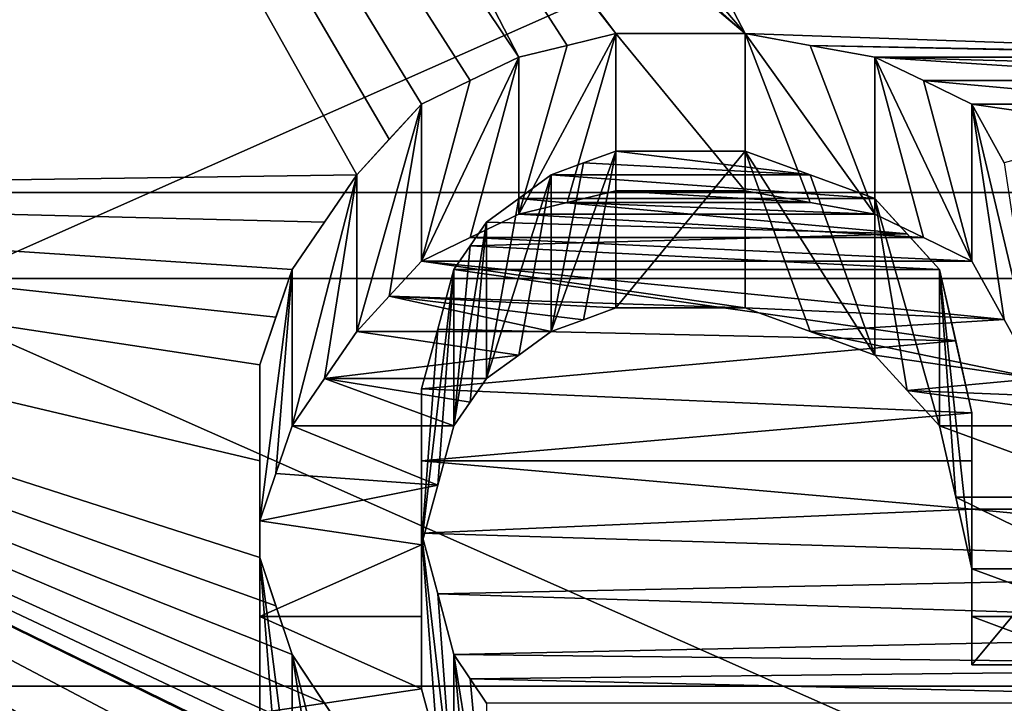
# Model space of a CAD drawing. Header units: millimetres. Extents: x -122 to 122, y -98 to 94.
# Tile 221 of 256: x -73.29 to -70.05, y 31.56 to 33.81. Entities that reach past the tile are written whole.
import ezdxf

# ---------------------------------------------------------------- set-up
doc = ezdxf.new("R2010")
doc.units = ezdxf.units.MM
doc.header["$LTSCALE"] = 26.699852
for name, color, linetype in [('1057', 7, 'CONTINUOUS'), ('1059', 7, 'CONTINUOUS'), ('2351', 7, 'CONTINUOUS'), ('2368', 7, 'CONTINUOUS'), ('2954', 7, 'CONTINUOUS'), ('2955', 7, 'CONTINUOUS'), ('3569', 7, 'CONTINUOUS'), ('3586', 7, 'CONTINUOUS'), ('3894', 7, 'CONTINUOUS'), ('3967', 7, 'CONTINUOUS'), ('3968', 7, 'CONTINUOUS'), ('3969', 7, 'CONTINUOUS'), ('3970', 7, 'CONTINUOUS'), ('3971', 7, 'CONTINUOUS'), ('3972', 7, 'CONTINUOUS'), ('3999', 7, 'CONTINUOUS'), ('4000', 7, 'CONTINUOUS'), ('4001', 7, 'CONTINUOUS'), ('4002', 7, 'CONTINUOUS'), ('4003', 7, 'CONTINUOUS'), ('4004', 7, 'CONTINUOUS'), ('4005', 7, 'CONTINUOUS'), ('4006', 7, 'CONTINUOUS'), ('4007', 7, 'CONTINUOUS'), ('4008', 7, 'CONTINUOUS'), ('4009', 7, 'CONTINUOUS'), ('4010', 7, 'CONTINUOUS'), ('4011', 7, 'CONTINUOUS'), ('4018', 7, 'CONTINUOUS'), ('4019', 7, 'CONTINUOUS'), ('4020', 7, 'CONTINUOUS'), ('4021', 7, 'CONTINUOUS'), ('4022', 7, 'CONTINUOUS'), ('4023', 7, 'CONTINUOUS'), ('4172', 7, 'CONTINUOUS'), ('4173', 7, 'CONTINUOUS'), ('4785', 7, 'CONTINUOUS'), ('4786', 7, 'CONTINUOUS'), ('4787', 7, 'CONTINUOUS'), ('4788', 7, 'CONTINUOUS')]:
    doc.layers.add(name, color=color, linetype=linetype)

msp = doc.modelspace()

# ---------------------------------------------------------------- linework, layer by layer
at = {"layer": '1057', "color": 250, "linetype": 'Continuous', "true_color": 0x323232}
for points in [[(-68.3207, 35.25), (-68.3207, 30.5274, -17.625), (-78.9793, 35.25), (-68.3207, 35.25)], [(-78.9793, 35.25), (-68.3207, 30.5274, -17.625), (-78.9793, 30.5274, -17.625), (-78.9793, 35.25)]]:
    msp.add_3dface(points, dxfattribs=at)
at = {"layer": '1059', "color": 250, "linetype": 'Continuous', "true_color": 0x323232}
for points in [[(-68.3207, 35.25), (-78.9793, 35.25), (-78.9793, 30.5274, 17.625), (-68.3207, 35.25)], [(-68.3207, 30.5274, 17.625), (-68.3207, 35.25), (-78.9793, 30.5274, 17.625), (-68.3207, 30.5274, 17.625)]]:
    msp.add_3dface(points, dxfattribs=at)
at = {"layer": '2351', "color": 250, "linetype": 'Continuous', "true_color": 0x323232}
for points in [[(-103.1595, 21.125, 36.5896), (-103.1595, 34.3891, 24.5448), (-36.8405, 21.125, 36.5896), (-103.1595, 21.125, 36.5896)], [(-36.8405, 21.125, 36.5896), (-103.1595, 34.3891, 24.5448), (-36.8405, 34.3891, 24.5448), (-36.8405, 21.125, 36.5896)]]:
    msp.add_3dface(points, dxfattribs=at)
at = {"layer": '2368', "color": 250, "linetype": 'Continuous', "true_color": 0x323232}
for points in [[(-76.2299, 40.5032, 26.2213), (-76.2299, 33.238, 34.9757), (-72.5, 40.422, 26.3463), (-76.2299, 40.5032, 26.2213)], [(-72.5, 40.422, 26.3463), (-76.2299, 33.238, 34.9757), (-72.5, 40.2943, 26.5412), (-72.5, 40.422, 26.3463)], [(-72.5, 40.2943, 26.5412), (-76.2299, 33.238, 34.9757), (-72.5, 40.1656, 26.7355), (-72.5, 40.2943, 26.5412)], [(-72.5, 40.1656, 26.7355), (-76.2299, 33.238, 34.9757), (-72.4469, 40.0043, 26.9762), (-72.5, 40.1656, 26.7355)], [(-72.4469, 40.0043, 26.9762), (-76.2299, 33.238, 34.9757), (-72.3936, 39.8416, 27.216), (-72.4469, 40.0043, 26.9762)], [(-72.3936, 39.8416, 27.216), (-76.2299, 33.238, 34.9757), (-72.2343, 39.6784, 27.4533), (-72.3936, 39.8416, 27.216)], [(-72.2343, 39.6784, 27.4533), (-76.2299, 33.238, 34.9757), (-72.0745, 39.5137, 27.6898), (-72.2343, 39.6784, 27.4533)], [(-72.0745, 39.5137, 27.6898), (-76.2299, 33.238, 34.9757), (-71.8619, 39.4148, 27.8305), (-72.0745, 39.5137, 27.6898)], [(-71.8619, 39.4148, 27.8305), (-76.2299, 33.238, 34.9757), (-71.6489, 39.3152, 27.971), (-71.8619, 39.4148, 27.8305)], [(-71.6489, 39.3152, 27.971), (-76.2299, 33.238, 34.9757), (-71.3832, 39.2488, 28.0641), (-71.6489, 39.3152, 27.971)], [(-71.3832, 39.2488, 28.0641), (-76.2299, 33.238, 34.9757), (-71.117, 39.1821, 28.1571), (-71.3832, 39.2488, 28.0641)], [(-71.117, 39.1821, 28.1571), (-76.2299, 33.238, 34.9757), (-72.0745, 38.0963, 29.6097), (-71.117, 39.1821, 28.1571)], [(-72.0745, 38.0963, 29.6097), (-76.2299, 33.238, 34.9757), (-72.2338, 37.9236, 29.8306), (-72.0745, 38.0963, 29.6097)], [(-72.2338, 37.9236, 29.8306), (-76.2299, 33.238, 34.9757), (-72.3936, 37.7495, 30.0506), (-72.2338, 37.9236, 29.8306)], [(-72.3936, 37.7495, 30.0506), (-76.2299, 33.238, 34.9757), (-72.4467, 37.54, 30.3119), (-72.3936, 37.7495, 30.0506)], [(-72.4467, 37.54, 30.3119), (-76.2299, 33.238, 34.9757), (-72.5, 37.3287, 30.5718), (-72.4467, 37.54, 30.3119)], [(-72.5, 37.3287, 30.5718), (-76.2299, 33.238, 34.9757), (-72.4469, 37.1167, 30.8288), (-72.5, 37.3287, 30.5718)], [(-72.4469, 37.1167, 30.8288), (-76.2299, 33.238, 34.9757), (-72.3936, 36.9029, 31.0844), (-72.4469, 37.1167, 30.8288)], [(-72.3936, 36.9029, 31.0844), (-76.2299, 33.238, 34.9757), (-72.2343, 36.7243, 31.2952), (-72.3936, 36.9029, 31.0844)], [(-72.2343, 36.7243, 31.2952), (-76.2299, 33.238, 34.9757), (-72.0745, 36.5444, 31.5051), (-72.2343, 36.7243, 31.2952)], [(-72.0745, 36.5444, 31.5051), (-76.2299, 33.238, 34.9757), (-71.915, 36.4363, 31.63), (-72.0745, 36.5444, 31.5051)], [(-71.915, 36.4363, 31.63), (-76.2299, 33.238, 34.9757), (-71.7553, 36.3277, 31.7547), (-71.915, 36.4363, 31.63)], [(-76.2299, 33.238, 34.9757), (-63.7701, 33.238, 34.9757), (-68.2447, 36.3277, 31.7547), (-76.2299, 33.238, 34.9757)], [(-71.7553, 36.3277, 31.7547), (-76.2299, 33.238, 34.9757), (-71.5427, 36.2552, 31.8374), (-71.7553, 36.3277, 31.7547)], [(-68.4573, 36.2552, 31.8374), (-76.2299, 33.238, 34.9757), (-68.2447, 36.3277, 31.7547), (-68.4573, 36.2552, 31.8374)], [(-71.5427, 36.2552, 31.8374), (-76.2299, 33.238, 34.9757), (-71.3298, 36.1825, 31.92), (-71.5427, 36.2552, 31.8374)], [(-68.6702, 36.1825, 31.92), (-76.2299, 33.238, 34.9757), (-68.4573, 36.2552, 31.8374), (-68.6702, 36.1825, 31.92)], [(-71.3298, 36.1825, 31.92), (-76.2299, 33.238, 34.9757), (-71.1703, 36.1462, 31.9612), (-71.3298, 36.1825, 31.92)], [(-68.6702, 36.1825, 31.92), (-68.8297, 36.1462, 31.9612), (-76.2299, 33.238, 34.9757), (-68.6702, 36.1825, 31.92)], [(-71.1703, 36.1462, 31.9612), (-76.2299, 33.238, 34.9757), (-71.0106, 36.1098, 32.0023), (-71.1703, 36.1462, 31.9612)], [(-68.9894, 36.1098, 32.0023), (-76.2299, 33.238, 34.9757), (-68.8297, 36.1462, 31.9612), (-68.9894, 36.1098, 32.0023)], [(-71.0106, 36.1098, 32.0023), (-76.2299, 33.238, 34.9757), (-70.7448, 36.0733, 32.0433), (-71.0106, 36.1098, 32.0023)], [(-68.9894, 36.1098, 32.0023), (-69.2552, 36.0733, 32.0433), (-76.2299, 33.238, 34.9757), (-68.9894, 36.1098, 32.0023)], [(-70.7448, 36.0733, 32.0433), (-76.2299, 33.238, 34.9757), (-70.4787, 36.0369, 32.0844), (-70.7448, 36.0733, 32.0433)], [(-69.5213, 36.0369, 32.0844), (-76.2299, 33.238, 34.9757), (-69.2552, 36.0733, 32.0433), (-69.5213, 36.0369, 32.0844)], [(-70.4787, 36.0369, 32.0844), (-76.2299, 33.238, 34.9757), (-69.5213, 36.0369, 32.0844), (-70.4787, 36.0369, 32.0844)], [(-76.2299, 24.125, 41.7857), (-63.7701, 33.238, 34.9757), (-76.2299, 33.238, 34.9757), (-76.2299, 24.125, 41.7857)], [(-63.7701, 33.238, 34.9757), (-76.2299, 24.125, 41.7857), (-72.5, 26.1526, 40.5476), (-63.7701, 33.238, 34.9757)], [(-69.0957, 26.6764, 40.2049), (-63.7701, 33.238, 34.9757), (-72.5, 26.1526, 40.5476), (-69.0957, 26.6764, 40.2049)]]:
    msp.add_3dface(points, dxfattribs=at)
at = {"layer": '2954', "color": 250, "linetype": 'Continuous', "true_color": 0x323232}
for points in [[(-31.5, 43.165, 19.2183), (-108.5, 31.6164, 35.1136), (-31.5, 31.6164, 35.1136), (-31.5, 43.165, 19.2183)], [(-108.5, 43.165, 19.2183), (-108.5, 31.6164, 35.1136), (-31.5, 43.165, 19.2183), (-108.5, 43.165, 19.2183)], [(-31.5, 31.6164, 35.1136), (-108.5, 14.6011, 44.9374), (-31.5, 14.6011, 44.9374), (-31.5, 31.6164, 35.1136)], [(-108.5, 31.6164, 35.1136), (-108.5, 14.6011, 44.9374), (-31.5, 31.6164, 35.1136), (-108.5, 31.6164, 35.1136)]]:
    msp.add_3dface(points, dxfattribs=at)
at = {"layer": '2955', "color": 250, "linetype": 'Continuous', "true_color": 0x323232}
for points in [[(-108.5, 44.9921, 20.0318), (-108.5, 32.9547, 36.5999), (-31.5, 44.9921, 20.0318), (-108.5, 44.9921, 20.0318)], [(-31.5, 44.9921, 20.0318), (-108.5, 32.9547, 36.5999), (-31.5, 32.9547, 36.5999), (-31.5, 44.9921, 20.0318)], [(-108.5, 32.9547, 36.5999), (-108.5, 15.2191, 46.8395), (-31.5, 32.9547, 36.5999), (-108.5, 32.9547, 36.5999)], [(-31.5, 32.9547, 36.5999), (-108.5, 15.2191, 46.8395), (-31.5, 15.2191, 46.8395), (-31.5, 32.9547, 36.5999)]]:
    msp.add_3dface(points, dxfattribs=at)
at = {"layer": '3569', "color": 250, "linetype": 'Continuous', "true_color": 0x323232}
for points in [[(-103.1595, 34.3891, -24.5448), (-103.1595, 21.125, -36.5896), (-36.8405, 34.3891, -24.5448), (-103.1595, 34.3891, -24.5448)], [(-36.8405, 34.3891, -24.5448), (-103.1595, 21.125, -36.5896), (-36.8405, 21.125, -36.5896), (-36.8405, 34.3891, -24.5448)]]:
    msp.add_3dface(points, dxfattribs=at)
at = {"layer": '3586', "color": 250, "linetype": 'Continuous', "true_color": 0x323232}
for points in [[(-76.2299, 33.238, -34.9757), (-76.2299, 40.5032, -26.2213), (-72.1809, 33.296, -34.9204), (-76.2299, 33.238, -34.9757)], [(-71.9681, 33.5282, -34.6976), (-76.2299, 40.5032, -26.2213), (-71.8085, 33.6054, -34.6228), (-71.9681, 33.5282, -34.6976)], [(-76.2299, 40.5032, -26.2213), (-71.9681, 33.5282, -34.6976), (-72.0744, 33.4123, -34.8092), (-76.2299, 40.5032, -26.2213)], [(-71.8085, 33.6054, -34.6228), (-76.2299, 40.5032, -26.2213), (-71.6489, 33.6824, -34.5479), (-71.8085, 33.6054, -34.6228)], [(-71.6489, 33.6824, -34.5479), (-76.2299, 40.5032, -26.2213), (-72.3936, 35.1221, -33.0832), (-71.6489, 33.6824, -34.5479)], [(-72.1809, 33.296, -34.9204), (-76.2299, 40.5032, -26.2213), (-72.0744, 33.4123, -34.8092), (-72.1809, 33.296, -34.9204)], [(-71.4893, 33.7209, -34.5104), (-71.6489, 33.6824, -34.5479), (-72.3936, 35.1221, -33.0832), (-71.4893, 33.7209, -34.5104)], [(-71.3298, 33.7593, -34.4728), (-71.4893, 33.7209, -34.5104), (-72.3936, 35.1221, -33.0832), (-71.3298, 33.7593, -34.4728)], [(-72.2342, 34.9355, -33.2803), (-71.3298, 33.7593, -34.4728), (-72.3936, 35.1221, -33.0832), (-72.2342, 34.9355, -33.2803)], [(-72.0745, 34.7476, -33.4763), (-71.3298, 33.7593, -34.4728), (-72.2342, 34.9355, -33.2803), (-72.0745, 34.7476, -33.4763)], [(-70.9043, 33.7593, -34.4728), (-71.3298, 33.7593, -34.4728), (-72.0745, 34.7476, -33.4763), (-70.9043, 33.7593, -34.4728)], [(-71.915, 34.6348, -33.5931), (-70.9043, 33.7593, -34.4728), (-72.0745, 34.7476, -33.4763), (-71.915, 34.6348, -33.5931)], [(-71.7553, 34.5214, -33.7095), (-70.9043, 33.7593, -34.4728), (-71.915, 34.6348, -33.5931), (-71.7553, 34.5214, -33.7095)], [(-71.4895, 34.4458, -33.7868), (-70.9043, 33.7593, -34.4728), (-71.7553, 34.5214, -33.7095), (-71.4895, 34.4458, -33.7868)], [(-71.2234, 34.37, -33.8639), (-70.9043, 33.7593, -34.4728), (-71.4895, 34.4458, -33.7868), (-71.2234, 34.37, -33.8639)], [(-70.6382, 34.4458, -33.7868), (-63.7701, 33.238, -34.9757), (-70.9043, 34.37, -33.8639), (-70.6382, 34.4458, -33.7868)], [(-63.7701, 33.238, -34.9757), (-70.6382, 34.4458, -33.7868), (-69.0957, 34.4458, -33.7868), (-63.7701, 33.238, -34.9757)], [(-63.7701, 33.238, -34.9757), (-68.6702, 33.6824, -34.5479), (-71.2234, 34.37, -33.8639), (-63.7701, 33.238, -34.9757)], [(-70.9043, 34.37, -33.8639), (-63.7701, 33.238, -34.9757), (-71.2234, 34.37, -33.8639), (-70.9043, 34.37, -33.8639)], [(-68.6702, 33.6824, -34.5479), (-70.9043, 33.7593, -34.4728), (-71.2234, 34.37, -33.8639), (-68.6702, 33.6824, -34.5479)], [(-70.6915, 33.7209, -34.5104), (-70.9043, 33.7593, -34.4728), (-68.6702, 33.6824, -34.5479), (-70.6915, 33.7209, -34.5104)], [(-70.4787, 33.6824, -34.5479), (-70.6915, 33.7209, -34.5104), (-68.883, 33.6824, -34.5479), (-70.4787, 33.6824, -34.5479)], [(-68.883, 33.6824, -34.5479), (-70.6915, 33.7209, -34.5104), (-68.6702, 33.6824, -34.5479), (-68.883, 33.6824, -34.5479)], [(-70.3192, 33.6054, -34.6228), (-70.4787, 33.6824, -34.5479), (-69.3085, 33.6054, -34.6229), (-70.3192, 33.6054, -34.6228)], [(-69.3085, 33.6054, -34.6229), (-70.4787, 33.6824, -34.5479), (-69.0957, 33.6439, -34.5854), (-69.3085, 33.6054, -34.6229)], [(-69.0957, 33.6439, -34.5854), (-70.4787, 33.6824, -34.5479), (-68.883, 33.6824, -34.5479), (-69.0957, 33.6439, -34.5854)], [(-70.1596, 33.5282, -34.6976), (-70.3192, 33.6054, -34.6228), (-69.468, 33.5282, -34.6975), (-70.1596, 33.5282, -34.6976)], [(-69.468, 33.5282, -34.6975), (-70.3192, 33.6054, -34.6228), (-69.3085, 33.6054, -34.6229), (-69.468, 33.5282, -34.6975)], [(-70.0533, 33.335, -34.8833), (-70.1596, 33.5282, -34.6976), (-69.6277, 33.4509, -34.7721), (-70.0533, 33.335, -34.8833)], [(-69.6277, 33.4509, -34.7721), (-70.1596, 33.5282, -34.6976), (-69.468, 33.5282, -34.6975), (-69.6277, 33.4509, -34.7721)], [(-71.3298, 33.3736, -34.8464), (-70.6916, 33.2961, -34.9204), (-71.4362, 33.3348, -34.8834), (-71.3298, 33.3736, -34.8464)], [(-70.9043, 33.3736, -34.8464), (-70.6916, 33.2961, -34.9204), (-71.3298, 33.3736, -34.8464), (-70.9043, 33.3736, -34.8464)], [(-71.4362, 33.3348, -34.8834), (-70.6916, 33.2961, -34.9204), (-71.5426, 33.296, -34.9204), (-71.4362, 33.3348, -34.8834)], [(-72.2872, 33.1407, -35.0678), (-76.2299, 33.238, -34.9757), (-72.1809, 33.296, -34.9204), (-72.2872, 33.1407, -35.0678)], [(-71.5426, 33.296, -34.9204), (-70.4787, 33.2184, -34.9943), (-71.6489, 33.2184, -34.9943), (-71.5426, 33.296, -34.9204)], [(-70.6916, 33.2961, -34.9204), (-70.4787, 33.2184, -34.9943), (-71.5426, 33.296, -34.9204), (-70.6916, 33.2961, -34.9204)], [(-76.2299, 24.125, -41.7857), (-76.2299, 33.238, -34.9757), (-72.3936, 24.2332, -41.7231), (-76.2299, 24.125, -41.7857)], [(-72.3936, 24.2332, -41.7231), (-76.2299, 33.238, -34.9757), (-72.4468, 24.4131, -41.6181), (-72.3936, 24.2332, -41.7231)], [(-72.4468, 24.4131, -41.6181), (-76.2299, 33.238, -34.9757), (-72.5, 24.5926, -41.5123), (-72.4468, 24.4131, -41.6181)], [(-72.5, 24.5926, -41.5123), (-76.2299, 33.238, -34.9757), (-72.5, 24.9502, -41.2983), (-72.5, 24.5926, -41.5123)], [(-72.5, 24.9502, -41.2983), (-76.2299, 33.238, -34.9757), (-72.5, 25.306, -41.0813), (-72.5, 24.9502, -41.2983)], [(-72.5, 25.306, -41.0813), (-76.2299, 33.238, -34.9757), (-72.4468, 25.4832, -40.9715), (-72.5, 25.306, -41.0813)], [(-72.4468, 25.4832, -40.9715), (-76.2299, 33.238, -34.9757), (-72.3936, 25.66, -40.8611), (-72.4468, 25.4832, -40.9715)], [(-72.3936, 25.66, -40.8611), (-76.2299, 33.238, -34.9757), (-72.2872, 25.8363, -40.7498), (-72.3936, 25.66, -40.8611)], [(-72.2872, 25.8363, -40.7498), (-76.2299, 33.238, -34.9757), (-72.1809, 26.0122, -40.6378), (-72.2872, 25.8363, -40.7498)], [(-72.1809, 26.0122, -40.6378), (-76.2299, 33.238, -34.9757), (-72.0745, 26.1438, -40.5532), (-72.1809, 26.0122, -40.6378)], [(-72.0745, 26.1438, -40.5532), (-76.2299, 33.238, -34.9757), (-71.9681, 26.2752, -40.4682), (-72.0745, 26.1438, -40.5532)], [(-71.9681, 26.2752, -40.4682), (-76.2299, 33.238, -34.9757), (-71.8085, 26.3626, -40.4113), (-71.9681, 26.2752, -40.4682)], [(-71.8085, 26.3626, -40.4113), (-76.2299, 33.238, -34.9757), (-71.6489, 26.4499, -40.3542), (-71.8085, 26.3626, -40.4113)], [(-71.6489, 26.4499, -40.3542), (-76.2299, 33.238, -34.9757), (-71.4894, 26.4935, -40.3256), (-71.6489, 26.4499, -40.3542)], [(-71.4894, 26.4935, -40.3256), (-76.2299, 33.238, -34.9757), (-71.3298, 26.5371, -40.297), (-71.4894, 26.4935, -40.3256)], [(-71.3298, 26.5371, -40.297), (-76.2299, 33.238, -34.9757), (-72.3936, 28.1724, -39.1711), (-71.3298, 26.5371, -40.297)], [(-72.3936, 28.1724, -39.1711), (-76.2299, 33.238, -34.9757), (-72.4468, 28.3846, -39.0176), (-72.3936, 28.1724, -39.1711)], [(-72.4468, 28.3846, -39.0176), (-76.2299, 33.238, -34.9757), (-72.5, 28.596, -38.863), (-72.4468, 28.3846, -39.0176)], [(-72.5, 28.596, -38.863), (-76.2299, 33.238, -34.9757), (-72.5, 28.8067, -38.707), (-72.5, 28.596, -38.863)], [(-72.5, 28.8067, -38.707), (-76.2299, 33.238, -34.9757), (-72.5, 29.0166, -38.5499), (-72.5, 28.8067, -38.707)], [(-72.5, 29.0166, -38.5499), (-76.2299, 33.238, -34.9757), (-72.4468, 29.226, -38.3915), (-72.5, 29.0166, -38.5499)], [(-72.4468, 29.226, -38.3915), (-76.2299, 33.238, -34.9757), (-72.3936, 29.4344, -38.2319), (-72.4468, 29.226, -38.3915)], [(-72.3936, 29.4344, -38.2319), (-76.2299, 33.238, -34.9757), (-72.234, 29.6423, -38.0709), (-72.3936, 29.4344, -38.2319)], [(-72.234, 29.6423, -38.0709), (-76.2299, 33.238, -34.9757), (-72.0745, 29.8493, -37.9089), (-72.234, 29.6423, -38.0709)], [(-72.0745, 29.8493, -37.9089), (-76.2299, 33.238, -34.9757), (-71.8616, 29.9733, -37.8109), (-72.0745, 29.8493, -37.9089)], [(-71.8616, 29.9733, -37.8109), (-76.2299, 33.238, -34.9757), (-71.6489, 30.0969, -37.7126), (-71.8616, 29.9733, -37.8109)], [(-71.6489, 30.0969, -37.7126), (-76.2299, 33.238, -34.9757), (-71.3829, 30.1792, -37.6468), (-71.6489, 30.0969, -37.7126)], [(-71.3829, 30.1792, -37.6468), (-76.2299, 33.238, -34.9757), (-71.117, 30.2613, -37.5808), (-71.3829, 30.1792, -37.6468)], [(-71.117, 30.2613, -37.5808), (-76.2299, 33.238, -34.9757), (-70.5851, 30.2613, -37.5808), (-71.117, 30.2613, -37.5808)], [(-70.5851, 30.2613, -37.5808), (-76.2299, 33.238, -34.9757), (-71.6489, 30.9956, -36.9775), (-70.5851, 30.2613, -37.5808)], [(-71.6489, 30.9956, -36.9775), (-76.2299, 33.238, -34.9757), (-71.8086, 31.0766, -36.9095), (-71.6489, 30.9956, -36.9775)], [(-71.8086, 31.0766, -36.9095), (-76.2299, 33.238, -34.9757), (-71.9681, 31.1574, -36.8412), (-71.8086, 31.0766, -36.9095)], [(-71.9681, 31.1574, -36.8412), (-76.2299, 33.238, -34.9757), (-72.0745, 31.2786, -36.7384), (-71.9681, 31.1574, -36.8412)], [(-72.0745, 31.2786, -36.7384), (-76.2299, 33.238, -34.9757), (-72.1809, 31.3994, -36.6353), (-72.0745, 31.2786, -36.7384)], [(-72.1809, 31.3994, -36.6353), (-76.2299, 33.238, -34.9757), (-72.2873, 31.5601, -36.4969), (-72.1809, 31.3994, -36.6353)], [(-72.2873, 31.5601, -36.4969), (-76.2299, 33.238, -34.9757), (-72.3936, 31.7203, -36.3578), (-72.2873, 31.5601, -36.4969)], [(-72.3936, 31.7203, -36.3578), (-76.2299, 33.238, -34.9757), (-72.4468, 31.8801, -36.2177), (-72.3936, 31.7203, -36.3578)], [(-72.4468, 31.8801, -36.2177), (-76.2299, 33.238, -34.9757), (-72.5, 32.0393, -36.077), (-72.4468, 31.8801, -36.2177)], [(-72.5, 32.0393, -36.077), (-76.2299, 33.238, -34.9757), (-72.5, 32.3567, -35.7926), (-72.5, 32.0393, -36.077)], [(-72.5, 32.3567, -35.7926), (-76.2299, 33.238, -34.9757), (-72.5, 32.6715, -35.5054), (-72.5, 32.3567, -35.7926)], [(-72.5, 32.6715, -35.5054), (-76.2299, 33.238, -34.9757), (-72.4468, 32.8285, -35.3603), (-72.5, 32.6715, -35.5054)], [(-72.4468, 32.8285, -35.3603), (-76.2299, 33.238, -34.9757), (-72.3936, 32.9848, -35.2146), (-72.4468, 32.8285, -35.3603)], [(-72.3936, 32.9848, -35.2146), (-76.2299, 33.238, -34.9757), (-72.2872, 33.1407, -35.0678), (-72.3936, 32.9848, -35.2146)], [(-71.6489, 33.2184, -34.9943), (-70.3724, 33.1018, -35.1046), (-71.7553, 33.1406, -35.0679), (-71.6489, 33.2184, -34.9943)], [(-70.4787, 33.2184, -34.9943), (-70.3724, 33.1018, -35.1046), (-71.6489, 33.2184, -34.9943), (-70.4787, 33.2184, -34.9943)], [(-71.7553, 33.1406, -35.0679), (-70.3724, 33.1018, -35.1046), (-71.8085, 33.0628, -35.1414), (-71.7553, 33.1406, -35.0679)], [(-70.3724, 33.1018, -35.1046), (-70.266, 32.9848, -35.2146), (-71.8085, 33.0628, -35.1414), (-70.3724, 33.1018, -35.1046)], [(-71.8085, 33.0628, -35.1414), (-70.266, 32.9848, -35.2146), (-71.8617, 32.9848, -35.2146), (-71.8085, 33.0628, -35.1414)], [(-71.8617, 32.9848, -35.2146), (-70.2128, 32.7502, -35.4329), (-71.9149, 32.7893, -35.3966), (-71.8617, 32.9848, -35.2146)], [(-70.266, 32.9848, -35.2146), (-70.2128, 32.7502, -35.4329), (-71.8617, 32.9848, -35.2146), (-70.266, 32.9848, -35.2146)], [(-71.9149, 32.7893, -35.3966), (-70.2128, 32.7502, -35.4329), (-71.9681, 32.5929, -35.5776), (-71.9149, 32.7893, -35.3966)], [(-70.2128, 32.7502, -35.4329), (-70.1596, 32.5142, -35.6495), (-71.9681, 32.5929, -35.5776), (-70.2128, 32.7502, -35.4329)], [(-71.9681, 32.5929, -35.5776), (-70.1596, 32.5142, -35.6495), (-71.9681, 32.3565, -35.7927), (-71.9681, 32.5929, -35.5776)], [(-70.1596, 32.5142, -35.6495), (-70.1596, 32.3564, -35.7928), (-71.9681, 32.3565, -35.7927), (-70.1596, 32.5142, -35.6495)], [(-70.1596, 32.3564, -35.7928), (-70.1596, 32.1981, -35.9353), (-71.9681, 32.3565, -35.7927), (-70.1596, 32.3564, -35.7928)], [(-71.9681, 32.3565, -35.7927), (-70.1596, 32.1981, -35.9353), (-71.9681, 32.1187, -36.0063), (-71.9681, 32.3565, -35.7927)], [(-70.1596, 32.1981, -35.9353), (-68.0851, 31.9996, -36.1121), (-71.9681, 32.1187, -36.0063), (-70.1596, 32.1981, -35.9353)], [(-69.734, 32.1981, -35.9353), (-68.0851, 31.9996, -36.1121), (-70.1596, 32.1981, -35.9353), (-69.734, 32.1981, -35.9353)], [(-71.9681, 32.1187, -36.0063), (-68.0851, 31.9996, -36.1121), (-71.9149, 31.92, -36.1826), (-71.9681, 32.1187, -36.0063)], [(-68.0851, 31.9996, -36.1121), (-68.1383, 31.8002, -36.2879), (-71.9149, 31.92, -36.1826), (-68.0851, 31.9996, -36.1121)], [(-71.9149, 31.92, -36.1826), (-68.1383, 31.8002, -36.2879), (-71.8617, 31.7203, -36.3578), (-71.9149, 31.92, -36.1826)], [(-68.1383, 31.8002, -36.2879), (-68.2446, 31.6803, -36.3926), (-71.8617, 31.7203, -36.3578), (-68.1383, 31.8002, -36.2879)], [(-71.8617, 31.7203, -36.3578), (-68.2446, 31.6803, -36.3926), (-71.8085, 31.6402, -36.4274), (-71.8617, 31.7203, -36.3578)], [(-68.2446, 31.6803, -36.3926), (-68.3511, 31.56, -36.4969), (-71.8085, 31.6402, -36.4274), (-68.2446, 31.6803, -36.3926)], [(-71.8085, 31.6402, -36.4274), (-68.3511, 31.56, -36.4969), (-71.7553, 31.56, -36.4969), (-71.8085, 31.6402, -36.4274)]]:
    msp.add_3dface(points, dxfattribs=at)
at = {"layer": '3894', "color": 250, "linetype": 'Continuous', "true_color": 0x323232}
for points in [[(-71.4893, 33.2044, -33.6159), (-71.3298, 33.2427, -33.578), (-70.6915, 33.2044, -33.6159), (-71.4893, 33.2044, -33.6159)], [(-71.3298, 33.2427, -33.578), (-70.9043, 33.2427, -33.578), (-70.6915, 33.2044, -33.6159), (-71.3298, 33.2427, -33.578)], [(-71.6489, 33.1661, -33.6537), (-71.4893, 33.2044, -33.6159), (-70.4787, 33.1661, -33.6537), (-71.6489, 33.1661, -33.6537)], [(-71.4893, 33.2044, -33.6159), (-70.6915, 33.2044, -33.6159), (-70.4787, 33.1661, -33.6537), (-71.4893, 33.2044, -33.6159)], [(-71.8084, 33.0894, -33.7291), (-71.6489, 33.1661, -33.6537), (-70.3192, 33.0894, -33.7291), (-71.8084, 33.0894, -33.7291)], [(-71.6489, 33.1661, -33.6537), (-70.4787, 33.1661, -33.6537), (-70.3192, 33.0894, -33.7291), (-71.6489, 33.1661, -33.6537)], [(-71.9681, 33.0125, -33.8044), (-71.8084, 33.0894, -33.7291), (-70.1596, 33.0125, -33.8044), (-71.9681, 33.0125, -33.8044)], [(-71.8084, 33.0894, -33.7291), (-70.3192, 33.0894, -33.7291), (-70.1596, 33.0125, -33.8044), (-71.8084, 33.0894, -33.7291)], [(-71.9681, 33.0125, -33.8044), (-70.9043, 32.8584, -33.9542), (-72.0744, 32.8971, -33.9167), (-71.9681, 33.0125, -33.8044)], [(-71.9681, 33.0125, -33.8044), (-70.1596, 33.0125, -33.8044), (-70.0533, 32.82, -33.9913), (-71.9681, 33.0125, -33.8044)], [(-71.9681, 33.0125, -33.8044), (-70.0533, 32.82, -33.9913), (-70.9043, 32.8584, -33.9542), (-71.9681, 33.0125, -33.8044)], [(-71.5426, 32.7812, -34.0287), (-72.1809, 32.7812, -34.0287), (-72.0744, 32.8971, -33.9167), (-71.5426, 32.7812, -34.0287)], [(-70.9043, 32.8584, -33.9542), (-71.3298, 32.8584, -33.9542), (-72.0744, 32.8971, -33.9167), (-70.9043, 32.8584, -33.9542)], [(-71.3298, 32.8584, -33.9542), (-71.4362, 32.8199, -33.9915), (-72.0744, 32.8971, -33.9167), (-71.3298, 32.8584, -33.9542)], [(-71.4362, 32.8199, -33.9915), (-71.5426, 32.7812, -34.0287), (-72.0744, 32.8971, -33.9167), (-71.4362, 32.8199, -33.9915)], [(-70.0533, 32.82, -33.9913), (-70.6916, 32.7812, -34.0287), (-70.9043, 32.8584, -33.9542), (-70.0533, 32.82, -33.9913)], [(-70.0533, 32.82, -33.9913), (-69.9468, 32.6264, -34.1772), (-70.6916, 32.7812, -34.0287), (-70.0533, 32.82, -33.9913)], [(-71.6489, 32.7039, -34.103), (-72.2872, 32.6265, -34.1771), (-72.1809, 32.7812, -34.0287), (-71.6489, 32.7039, -34.103)], [(-71.5426, 32.7812, -34.0287), (-71.6489, 32.7039, -34.103), (-72.1809, 32.7812, -34.0287), (-71.5426, 32.7812, -34.0287)], [(-69.9468, 32.6264, -34.1772), (-70.4787, 32.7039, -34.1031), (-70.6916, 32.7812, -34.0287), (-69.9468, 32.6264, -34.1772)], [(-71.6489, 32.7039, -34.103), (-71.7553, 32.6264, -34.1772), (-72.2872, 32.6265, -34.1771), (-71.6489, 32.7039, -34.103)], [(-69.9468, 32.6264, -34.1772), (-70.3724, 32.5877, -34.2141), (-70.4787, 32.7039, -34.1031), (-69.9468, 32.6264, -34.1772)], [(-71.8617, 32.471, -34.3248), (-72.3936, 32.471, -34.3248), (-72.2872, 32.6265, -34.1771), (-71.8617, 32.471, -34.3248)], [(-71.7553, 32.6264, -34.1772), (-71.8085, 32.5488, -34.2511), (-72.2872, 32.6265, -34.1771), (-71.7553, 32.6264, -34.1772)], [(-71.8085, 32.5488, -34.2511), (-71.8617, 32.471, -34.3248), (-72.2872, 32.6265, -34.1771), (-71.8085, 32.5488, -34.2511)], [(-69.9468, 32.6264, -34.1772), (-69.4148, 32.5488, -34.2511), (-70.3724, 32.5877, -34.2141), (-69.9468, 32.6264, -34.1772)], [(-69.4148, 32.5488, -34.2511), (-69.5213, 32.471, -34.3248), (-70.3724, 32.5877, -34.2141), (-69.4148, 32.5488, -34.2511)], [(-69.5213, 32.471, -34.3248), (-70.266, 32.471, -34.3248), (-70.3724, 32.5877, -34.2141), (-69.5213, 32.471, -34.3248)], [(-71.9149, 32.2763, -34.508), (-72.4468, 32.3153, -34.4715), (-72.3936, 32.471, -34.3248), (-71.9149, 32.2763, -34.508)], [(-71.8617, 32.471, -34.3248), (-71.9149, 32.2763, -34.508), (-72.3936, 32.471, -34.3248), (-71.8617, 32.471, -34.3248)], [(-69.5213, 32.471, -34.3248), (-69.6276, 32.2373, -34.5444), (-70.266, 32.471, -34.3248), (-69.5213, 32.471, -34.3248)], [(-69.6276, 32.2373, -34.5444), (-70.2128, 32.2373, -34.5445), (-70.266, 32.471, -34.3248), (-69.6276, 32.2373, -34.5444)], [(-71.9149, 32.2763, -34.508), (-72.5, 32.1589, -34.6175), (-72.4468, 32.3153, -34.4715), (-71.9149, 32.2763, -34.508)], [(-71.9149, 32.2763, -34.508), (-71.9681, 32.0805, -34.6901), (-72.5, 32.1589, -34.6175), (-71.9149, 32.2763, -34.508)], [(-69.6276, 32.2373, -34.5444), (-69.734, 32.002, -34.7625), (-70.2128, 32.2373, -34.5445), (-69.6276, 32.2373, -34.5444)], [(-69.734, 32.002, -34.7625), (-70.1596, 32.002, -34.7625), (-70.2128, 32.2373, -34.5445), (-69.734, 32.002, -34.7625)], [(-71.9681, 32.0805, -34.6901), (-72.5, 31.845, -34.9064), (-72.5, 32.1589, -34.6175), (-71.9681, 32.0805, -34.6901)], [(-71.9681, 32.0805, -34.6901), (-71.9681, 31.8449, -34.9065), (-72.5, 31.845, -34.9064), (-71.9681, 32.0805, -34.6901)], [(-69.734, 32.002, -34.7625), (-69.734, 31.8448, -34.9066), (-70.1596, 32.002, -34.7625), (-69.734, 32.002, -34.7625)], [(-69.734, 31.8448, -34.9066), (-70.1596, 31.8448, -34.9066), (-70.1596, 32.002, -34.7625), (-69.734, 31.8448, -34.9066)], [(-71.9681, 31.8449, -34.9065), (-71.9681, 31.6078, -35.1213), (-72.5, 31.845, -34.9064), (-71.9681, 31.8449, -34.9065)], [(-71.9681, 31.6078, -35.1213), (-72.5, 31.5286, -35.1925), (-72.5, 31.845, -34.9064), (-71.9681, 31.6078, -35.1213)], [(-69.734, 31.8448, -34.9066), (-69.734, 31.6869, -35.05), (-70.1596, 31.8448, -34.9066), (-69.734, 31.8448, -34.9066)], [(-69.734, 31.6869, -35.05), (-70.1596, 31.6869, -35.05), (-70.1596, 31.8448, -34.9066), (-69.734, 31.6869, -35.05)], [(-71.9681, 31.6078, -35.1213), (-71.9149, 31.4097, -35.2987), (-72.5, 31.5286, -35.1925), (-71.9681, 31.6078, -35.1213)]]:
    msp.add_3dface(points, dxfattribs=at)
at = {"layer": '3967', "color": 250, "linetype": 'Continuous', "true_color": 0x323232}
for points in [[(-71.6489, 33.6824, -34.5479), (-71.9681, 33.0125, -33.8044), (-71.8085, 33.6054, -34.6228), (-71.6489, 33.6824, -34.5479)], [(-71.9681, 33.0125, -33.8044), (-71.6489, 33.6824, -34.5479), (-71.8084, 33.0894, -33.7291), (-71.9681, 33.0125, -33.8044)], [(-71.8084, 33.0894, -33.7291), (-71.6489, 33.6824, -34.5479), (-71.6489, 33.1661, -33.6537), (-71.8084, 33.0894, -33.7291)], [(-71.9681, 33.5282, -34.6976), (-71.8085, 33.6054, -34.6228), (-71.9681, 33.0125, -33.8044), (-71.9681, 33.5282, -34.6976)]]:
    msp.add_3dface(points, dxfattribs=at)
at = {"layer": '3968', "color": 250, "linetype": 'Continuous', "true_color": 0x323232}
for points in [[(-71.3298, 33.7593, -34.4728), (-71.6489, 33.1661, -33.6537), (-71.4893, 33.7209, -34.5104), (-71.3298, 33.7593, -34.4728)], [(-71.6489, 33.1661, -33.6537), (-71.3298, 33.7593, -34.4728), (-71.4893, 33.2044, -33.6159), (-71.6489, 33.1661, -33.6537)], [(-71.4893, 33.2044, -33.6159), (-71.3298, 33.7593, -34.4728), (-71.3298, 33.2427, -33.578), (-71.4893, 33.2044, -33.6159)], [(-71.6489, 33.6824, -34.5479), (-71.4893, 33.7209, -34.5104), (-71.6489, 33.1661, -33.6537), (-71.6489, 33.6824, -34.5479)]]:
    msp.add_3dface(points, dxfattribs=at)
at = {"layer": '3969', "color": 250, "linetype": 'Continuous', "true_color": 0x323232}
for points in [[(-71.3298, 33.7593, -34.4728), (-70.9043, 33.7593, -34.4728), (-70.9043, 33.2427, -33.578), (-71.3298, 33.7593, -34.4728)], [(-71.3298, 33.2427, -33.578), (-71.3298, 33.7593, -34.4728), (-70.9043, 33.2427, -33.578), (-71.3298, 33.2427, -33.578)]]:
    msp.add_3dface(points, dxfattribs=at)
at = {"layer": '3970', "color": 250, "linetype": 'Continuous', "true_color": 0x323232}
for points in [[(-70.9043, 33.7593, -34.4728), (-70.6915, 33.7209, -34.5104), (-70.4787, 33.1661, -33.6537), (-70.9043, 33.7593, -34.4728)], [(-70.9043, 33.2427, -33.578), (-70.9043, 33.7593, -34.4728), (-70.6915, 33.2044, -33.6159), (-70.9043, 33.2427, -33.578)], [(-70.6915, 33.2044, -33.6159), (-70.9043, 33.7593, -34.4728), (-70.4787, 33.1661, -33.6537), (-70.6915, 33.2044, -33.6159)], [(-70.6915, 33.7209, -34.5104), (-70.4787, 33.6824, -34.5479), (-70.4787, 33.1661, -33.6537), (-70.6915, 33.7209, -34.5104)]]:
    msp.add_3dface(points, dxfattribs=at)
at = {"layer": '3971', "color": 250, "linetype": 'Continuous', "true_color": 0x323232}
for points in [[(-70.4787, 33.6824, -34.5479), (-70.3192, 33.6054, -34.6228), (-70.1596, 33.0125, -33.8044), (-70.4787, 33.6824, -34.5479)], [(-70.4787, 33.1661, -33.6537), (-70.4787, 33.6824, -34.5479), (-70.3192, 33.0894, -33.7291), (-70.4787, 33.1661, -33.6537)], [(-70.3192, 33.0894, -33.7291), (-70.4787, 33.6824, -34.5479), (-70.1596, 33.0125, -33.8044), (-70.3192, 33.0894, -33.7291)], [(-70.3192, 33.6054, -34.6228), (-70.1596, 33.5282, -34.6976), (-70.1596, 33.0125, -33.8044), (-70.3192, 33.6054, -34.6228)]]:
    msp.add_3dface(points, dxfattribs=at)
at = {"layer": '3972', "color": 250, "linetype": 'Continuous', "true_color": 0x323232}
for points in [[(-70.1596, 33.5282, -34.6976), (-70.0533, 33.335, -34.8833), (-69.9468, 32.6264, -34.1772), (-70.1596, 33.5282, -34.6976)], [(-70.1596, 33.0125, -33.8044), (-70.1596, 33.5282, -34.6976), (-70.0533, 32.82, -33.9913), (-70.1596, 33.0125, -33.8044)], [(-70.0533, 32.82, -33.9913), (-70.1596, 33.5282, -34.6976), (-69.9468, 32.6264, -34.1772), (-70.0533, 32.82, -33.9913)]]:
    msp.add_3dface(points, dxfattribs=at)
at = {"layer": '3999', "color": 250, "linetype": 'Continuous', "true_color": 0x323232}
for points in [[(-69.734, 32.1981, -35.9353), (-70.1596, 32.1981, -35.9353), (-70.1596, 31.6869, -35.05), (-69.734, 32.1981, -35.9353)], [(-69.734, 31.6869, -35.05), (-69.734, 32.1981, -35.9353), (-70.1596, 31.6869, -35.05), (-69.734, 31.6869, -35.05)]]:
    msp.add_3dface(points, dxfattribs=at)
at = {"layer": '4000', "color": 250, "linetype": 'Continuous', "true_color": 0x323232}
for points in [[(-70.1596, 32.1981, -35.9353), (-70.1596, 32.3564, -35.7928), (-70.1596, 32.5142, -35.6495), (-70.1596, 32.1981, -35.9353)], [(-70.1596, 32.1981, -35.9353), (-70.1596, 32.5142, -35.6495), (-70.1596, 31.6869, -35.05), (-70.1596, 32.1981, -35.9353)], [(-70.1596, 31.6869, -35.05), (-70.1596, 32.5142, -35.6495), (-70.1596, 31.8448, -34.9066), (-70.1596, 31.6869, -35.05)], [(-70.1596, 31.8448, -34.9066), (-70.1596, 32.5142, -35.6495), (-70.1596, 32.002, -34.7625), (-70.1596, 31.8448, -34.9066)]]:
    msp.add_3dface(points, dxfattribs=at)
at = {"layer": '4001', "color": 250, "linetype": 'Continuous', "true_color": 0x323232}
for points in [[(-70.1596, 32.5142, -35.6495), (-70.2128, 32.7502, -35.4329), (-70.266, 32.9848, -35.2146), (-70.1596, 32.5142, -35.6495)], [(-70.1596, 32.5142, -35.6495), (-70.266, 32.9848, -35.2146), (-70.1596, 32.002, -34.7625), (-70.1596, 32.5142, -35.6495)], [(-70.1596, 32.002, -34.7625), (-70.266, 32.9848, -35.2146), (-70.2128, 32.2373, -34.5445), (-70.1596, 32.002, -34.7625)], [(-70.2128, 32.2373, -34.5445), (-70.266, 32.9848, -35.2146), (-70.266, 32.471, -34.3248), (-70.2128, 32.2373, -34.5445)]]:
    msp.add_3dface(points, dxfattribs=at)
at = {"layer": '4002', "color": 250, "linetype": 'Continuous', "true_color": 0x323232}
for points in [[(-70.266, 32.9848, -35.2146), (-70.3724, 33.1018, -35.1046), (-70.4787, 33.2184, -34.9943), (-70.266, 32.9848, -35.2146)], [(-70.266, 32.9848, -35.2146), (-70.4787, 33.2184, -34.9943), (-70.266, 32.471, -34.3248), (-70.266, 32.9848, -35.2146)], [(-70.266, 32.471, -34.3248), (-70.4787, 33.2184, -34.9943), (-70.3724, 32.5877, -34.2141), (-70.266, 32.471, -34.3248)], [(-70.3724, 32.5877, -34.2141), (-70.4787, 33.2184, -34.9943), (-70.4787, 32.7039, -34.1031), (-70.3724, 32.5877, -34.2141)]]:
    msp.add_3dface(points, dxfattribs=at)
at = {"layer": '4003', "color": 250, "linetype": 'Continuous', "true_color": 0x323232}
for points in [[(-70.9043, 33.3736, -34.8464), (-70.4787, 32.7039, -34.1031), (-70.6916, 33.2961, -34.9204), (-70.9043, 33.3736, -34.8464)], [(-70.4787, 32.7039, -34.1031), (-70.9043, 33.3736, -34.8464), (-70.6916, 32.7812, -34.0287), (-70.4787, 32.7039, -34.1031)], [(-70.6916, 32.7812, -34.0287), (-70.9043, 33.3736, -34.8464), (-70.9043, 32.8584, -33.9542), (-70.6916, 32.7812, -34.0287)], [(-70.4787, 33.2184, -34.9943), (-70.6916, 33.2961, -34.9204), (-70.4787, 32.7039, -34.1031), (-70.4787, 33.2184, -34.9943)]]:
    msp.add_3dface(points, dxfattribs=at)
at = {"layer": '4004', "color": 250, "linetype": 'Continuous', "true_color": 0x323232}
for points in [[(-70.9043, 33.3736, -34.8464), (-71.3298, 33.3736, -34.8464), (-71.3298, 32.8584, -33.9542), (-70.9043, 33.3736, -34.8464)], [(-70.9043, 32.8584, -33.9542), (-70.9043, 33.3736, -34.8464), (-71.3298, 32.8584, -33.9542), (-70.9043, 32.8584, -33.9542)]]:
    msp.add_3dface(points, dxfattribs=at)
at = {"layer": '4005', "color": 250, "linetype": 'Continuous', "true_color": 0x323232}
for points in [[(-71.3298, 33.3736, -34.8464), (-71.4362, 33.3348, -34.8834), (-71.5426, 32.7812, -34.0287), (-71.3298, 33.3736, -34.8464)], [(-71.4362, 32.8199, -33.9915), (-71.3298, 33.3736, -34.8464), (-71.5426, 32.7812, -34.0287), (-71.4362, 32.8199, -33.9915)], [(-71.3298, 32.8584, -33.9542), (-71.3298, 33.3736, -34.8464), (-71.4362, 32.8199, -33.9915), (-71.3298, 32.8584, -33.9542)], [(-71.4362, 33.3348, -34.8834), (-71.5426, 33.296, -34.9204), (-71.5426, 32.7812, -34.0287), (-71.4362, 33.3348, -34.8834)]]:
    msp.add_3dface(points, dxfattribs=at)
at = {"layer": '4006', "color": 250, "linetype": 'Continuous', "true_color": 0x323232}
for points in [[(-71.5426, 33.296, -34.9204), (-71.6489, 33.2184, -34.9943), (-71.7553, 32.6264, -34.1772), (-71.5426, 33.296, -34.9204)], [(-71.6489, 32.7039, -34.103), (-71.5426, 33.296, -34.9204), (-71.7553, 32.6264, -34.1772), (-71.6489, 32.7039, -34.103)], [(-71.5426, 32.7812, -34.0287), (-71.5426, 33.296, -34.9204), (-71.6489, 32.7039, -34.103), (-71.5426, 32.7812, -34.0287)], [(-71.6489, 33.2184, -34.9943), (-71.7553, 33.1406, -35.0679), (-71.7553, 32.6264, -34.1772), (-71.6489, 33.2184, -34.9943)]]:
    msp.add_3dface(points, dxfattribs=at)
at = {"layer": '4007', "color": 250, "linetype": 'Continuous', "true_color": 0x323232}
for points in [[(-71.7553, 33.1406, -35.0679), (-71.8085, 33.0628, -35.1414), (-71.8617, 32.471, -34.3248), (-71.7553, 33.1406, -35.0679)], [(-71.8085, 32.5488, -34.2511), (-71.7553, 33.1406, -35.0679), (-71.8617, 32.471, -34.3248), (-71.8085, 32.5488, -34.2511)], [(-71.7553, 32.6264, -34.1772), (-71.7553, 33.1406, -35.0679), (-71.8085, 32.5488, -34.2511), (-71.7553, 32.6264, -34.1772)], [(-71.8085, 33.0628, -35.1414), (-71.8617, 32.9848, -35.2146), (-71.8617, 32.471, -34.3248), (-71.8085, 33.0628, -35.1414)]]:
    msp.add_3dface(points, dxfattribs=at)
at = {"layer": '4008', "color": 250, "linetype": 'Continuous', "true_color": 0x323232}
for points in [[(-71.8617, 32.9848, -35.2146), (-71.9149, 32.7893, -35.3966), (-71.9681, 32.0805, -34.6901), (-71.8617, 32.9848, -35.2146)], [(-71.9149, 32.2763, -34.508), (-71.8617, 32.9848, -35.2146), (-71.9681, 32.0805, -34.6901), (-71.9149, 32.2763, -34.508)], [(-71.8617, 32.471, -34.3248), (-71.8617, 32.9848, -35.2146), (-71.9149, 32.2763, -34.508), (-71.8617, 32.471, -34.3248)], [(-71.9149, 32.7893, -35.3966), (-71.9681, 32.5929, -35.5776), (-71.9681, 32.0805, -34.6901), (-71.9149, 32.7893, -35.3966)]]:
    msp.add_3dface(points, dxfattribs=at)
at = {"layer": '4009', "color": 250, "linetype": 'Continuous', "true_color": 0x323232}
for points in [[(-71.9681, 32.5929, -35.5776), (-71.9681, 32.3565, -35.7927), (-71.9681, 31.6078, -35.1213), (-71.9681, 32.5929, -35.5776)], [(-71.9681, 32.0805, -34.6901), (-71.9681, 32.5929, -35.5776), (-71.9681, 31.8449, -34.9065), (-71.9681, 32.0805, -34.6901)], [(-71.9681, 31.8449, -34.9065), (-71.9681, 32.5929, -35.5776), (-71.9681, 31.6078, -35.1213), (-71.9681, 31.8449, -34.9065)], [(-71.9681, 32.3565, -35.7927), (-71.9681, 32.1187, -36.0063), (-71.9681, 31.6078, -35.1213), (-71.9681, 32.3565, -35.7927)]]:
    msp.add_3dface(points, dxfattribs=at)
at = {"layer": '4010', "color": 250, "linetype": 'Continuous', "true_color": 0x323232}
for points in [[(-71.9681, 32.1187, -36.0063), (-71.9149, 31.92, -36.1826), (-71.8617, 31.2105, -35.4749), (-71.9681, 32.1187, -36.0063)], [(-71.9681, 31.6078, -35.1213), (-71.9681, 32.1187, -36.0063), (-71.9149, 31.4097, -35.2987), (-71.9681, 31.6078, -35.1213)], [(-71.9149, 31.4097, -35.2987), (-71.9681, 32.1187, -36.0063), (-71.8617, 31.2105, -35.4749), (-71.9149, 31.4097, -35.2987)], [(-71.9149, 31.92, -36.1826), (-71.8617, 31.7203, -36.3578), (-71.8617, 31.2105, -35.4749), (-71.9149, 31.92, -36.1826)]]:
    msp.add_3dface(points, dxfattribs=at)
at = {"layer": '4011', "color": 250, "linetype": 'Continuous', "true_color": 0x323232}
for points in [[(-71.8617, 31.7203, -36.3578), (-71.8085, 31.6402, -36.4274), (-71.7553, 31.0507, -35.6148), (-71.8617, 31.7203, -36.3578)], [(-71.8617, 31.2105, -35.4749), (-71.8617, 31.7203, -36.3578), (-71.8085, 31.1307, -35.5449), (-71.8617, 31.2105, -35.4749)], [(-71.8085, 31.1307, -35.5449), (-71.8617, 31.7203, -36.3578), (-71.7553, 31.0507, -35.6148), (-71.8085, 31.1307, -35.5449)], [(-71.8085, 31.6402, -36.4274), (-71.7553, 31.56, -36.4969), (-71.7553, 31.0507, -35.6148), (-71.8085, 31.6402, -36.4274)]]:
    msp.add_3dface(points, dxfattribs=at)
at = {"layer": '4018', "color": 250, "linetype": 'Continuous', "true_color": 0x323232}
for points in [[(-72.1809, 31.3994, -36.6353), (-72.2873, 31.5601, -36.4969), (-72.3936, 31.7203, -36.3578), (-72.1809, 31.3994, -36.6353)], [(-72.1809, 31.3994, -36.6353), (-72.3936, 31.7203, -36.3578), (-72.1809, 30.8905, -35.7539), (-72.1809, 31.3994, -36.6353)], [(-72.1809, 30.8905, -35.7539), (-72.3936, 31.7203, -36.3578), (-72.2873, 31.0508, -35.6147), (-72.1809, 30.8905, -35.7539)], [(-72.2873, 31.0508, -35.6147), (-72.3936, 31.7203, -36.3578), (-72.3936, 31.2105, -35.4749), (-72.2873, 31.0508, -35.6147)]]:
    msp.add_3dface(points, dxfattribs=at)
at = {"layer": '4019', "color": 250, "linetype": 'Continuous', "true_color": 0x323232}
for points in [[(-72.3936, 31.7203, -36.3578), (-72.4468, 31.8801, -36.2177), (-72.5, 32.0393, -36.077), (-72.3936, 31.7203, -36.3578)], [(-72.3936, 31.7203, -36.3578), (-72.5, 32.0393, -36.077), (-72.3936, 31.2105, -35.4749), (-72.3936, 31.7203, -36.3578)], [(-72.3936, 31.2105, -35.4749), (-72.5, 32.0393, -36.077), (-72.4468, 31.3699, -35.334), (-72.3936, 31.2105, -35.4749)], [(-72.4468, 31.3699, -35.334), (-72.5, 32.0393, -36.077), (-72.5, 31.5286, -35.1925), (-72.4468, 31.3699, -35.334)]]:
    msp.add_3dface(points, dxfattribs=at)
at = {"layer": '4020', "color": 250, "linetype": 'Continuous', "true_color": 0x323232}
for points in [[(-72.5, 32.0393, -36.077), (-72.5, 32.3567, -35.7926), (-72.5, 32.6715, -35.5054), (-72.5, 32.0393, -36.077)], [(-72.5, 32.0393, -36.077), (-72.5, 32.6715, -35.5054), (-72.5, 31.5286, -35.1925), (-72.5, 32.0393, -36.077)], [(-72.5, 31.5286, -35.1925), (-72.5, 32.6715, -35.5054), (-72.5, 31.845, -34.9064), (-72.5, 31.5286, -35.1925)], [(-72.5, 31.845, -34.9064), (-72.5, 32.6715, -35.5054), (-72.5, 32.1589, -34.6175), (-72.5, 31.845, -34.9064)]]:
    msp.add_3dface(points, dxfattribs=at)
at = {"layer": '4021', "color": 250, "linetype": 'Continuous', "true_color": 0x323232}
for points in [[(-72.5, 32.6715, -35.5054), (-72.4468, 32.8285, -35.3603), (-72.3936, 32.9848, -35.2146), (-72.5, 32.6715, -35.5054)], [(-72.5, 32.6715, -35.5054), (-72.3936, 32.9848, -35.2146), (-72.5, 32.1589, -34.6175), (-72.5, 32.6715, -35.5054)], [(-72.5, 32.1589, -34.6175), (-72.3936, 32.9848, -35.2146), (-72.4468, 32.3153, -34.4715), (-72.5, 32.1589, -34.6175)], [(-72.4468, 32.3153, -34.4715), (-72.3936, 32.9848, -35.2146), (-72.3936, 32.471, -34.3248), (-72.4468, 32.3153, -34.4715)]]:
    msp.add_3dface(points, dxfattribs=at)
at = {"layer": '4022', "color": 250, "linetype": 'Continuous', "true_color": 0x323232}
for points in [[(-72.3936, 32.9848, -35.2146), (-72.2872, 33.1407, -35.0678), (-72.1809, 33.296, -34.9204), (-72.3936, 32.9848, -35.2146)], [(-72.3936, 32.9848, -35.2146), (-72.1809, 33.296, -34.9204), (-72.3936, 32.471, -34.3248), (-72.3936, 32.9848, -35.2146)], [(-72.3936, 32.471, -34.3248), (-72.1809, 33.296, -34.9204), (-72.2872, 32.6265, -34.1771), (-72.3936, 32.471, -34.3248)], [(-72.2872, 32.6265, -34.1771), (-72.1809, 33.296, -34.9204), (-72.1809, 32.7812, -34.0287), (-72.2872, 32.6265, -34.1771)]]:
    msp.add_3dface(points, dxfattribs=at)
at = {"layer": '4023', "color": 250, "linetype": 'Continuous', "true_color": 0x323232}
for points in [[(-71.9681, 33.5282, -34.6976), (-72.1809, 33.296, -34.9204), (-72.0744, 33.4123, -34.8092), (-71.9681, 33.5282, -34.6976)], [(-72.1809, 33.296, -34.9204), (-71.9681, 33.5282, -34.6976), (-72.1809, 32.7812, -34.0287), (-72.1809, 33.296, -34.9204)], [(-72.1809, 32.7812, -34.0287), (-71.9681, 33.5282, -34.6976), (-72.0744, 32.8971, -33.9167), (-72.1809, 32.7812, -34.0287)], [(-71.9681, 33.5282, -34.6976), (-71.9681, 33.0125, -33.8044), (-72.0744, 32.8971, -33.9167), (-71.9681, 33.5282, -34.6976)]]:
    msp.add_3dface(points, dxfattribs=at)
at = {"layer": '4172', "color": 250, "linetype": 'Continuous', "true_color": 0x323232}
for points in [[(-31.5, 31.6164, -35.1136), (-108.5, 43.165, -19.2183), (-31.5, 43.165, -19.2183), (-31.5, 31.6164, -35.1136)], [(-108.5, 31.6164, -35.1136), (-108.5, 43.165, -19.2183), (-31.5, 31.6164, -35.1136), (-108.5, 31.6164, -35.1136)], [(-31.5, 14.6011, -44.9374), (-108.5, 31.6164, -35.1136), (-31.5, 31.6164, -35.1136), (-31.5, 14.6011, -44.9374)], [(-108.5, 14.6011, -44.9374), (-108.5, 31.6164, -35.1136), (-31.5, 14.6011, -44.9374), (-108.5, 14.6011, -44.9374)]]:
    msp.add_3dface(points, dxfattribs=at)
at = {"layer": '4173', "color": 250, "linetype": 'Continuous', "true_color": 0x323232}
for points in [[(-108.5, 32.9547, -36.5999), (-108.5, 44.9921, -20.0318), (-31.5, 32.9547, -36.5999), (-108.5, 32.9547, -36.5999)], [(-31.5, 32.9547, -36.5999), (-108.5, 44.9921, -20.0318), (-31.5, 44.9921, -20.0318), (-31.5, 32.9547, -36.5999)], [(-108.5, 15.2191, -46.8395), (-108.5, 32.9547, -36.5999), (-31.5, 15.2191, -46.8395), (-108.5, 15.2191, -46.8395)], [(-31.5, 15.2191, -46.8395), (-108.5, 32.9547, -36.5999), (-31.5, 32.9547, -36.5999), (-31.5, 15.2191, -46.8395)]]:
    msp.add_3dface(points, dxfattribs=at)
at = {"layer": '4785', "color": 150, "linetype": 'Continuous', "true_color": 0x378cff}
for points in [[(-22, 40.5443, -19.523), (-22, 28.0584, -35.181), (-122, 40.5443, -19.523), (-22, 40.5443, -19.523)], [(-22, 28.0584, -35.181), (-122, 28.0584, -35.181), (-122, 40.5443, -19.523), (-22, 28.0584, -35.181)]]:
    msp.add_3dface(points, dxfattribs=at)
at = {"layer": '4786', "color": 150, "linetype": 'Continuous', "true_color": 0x378cff}
for points in [[(-22, 28.0584, 35.181), (-22, 40.5443, 19.523), (-122, 28.0584, 35.181), (-22, 28.0584, 35.181)], [(-22, 40.5443, 19.523), (-122, 40.5443, 19.523), (-122, 28.0584, 35.181), (-22, 40.5443, 19.523)]]:
    msp.add_3dface(points, dxfattribs=at)
at = {"layer": '4787', "color": 150, "linetype": 'Continuous', "true_color": 0x378cff}
for points in [[(-22, 34.3853, 19.854), (-22, 28.076, 28.076), (-122, 34.3853, 19.854), (-22, 34.3853, 19.854)], [(-22, 28.076, 28.076), (-122, 28.076, 28.076), (-122, 34.3853, 19.854), (-22, 28.076, 28.076)]]:
    msp.add_3dface(points, dxfattribs=at)
at = {"layer": '4788', "color": 150, "linetype": 'Continuous', "true_color": 0x378cff}
for points in [[(-22, 28.076, -28.076), (-22, 34.3853, -19.854), (-122, 28.076, -28.076), (-22, 28.076, -28.076)], [(-22, 34.3853, -19.854), (-122, 34.3853, -19.854), (-122, 28.076, -28.076), (-22, 34.3853, -19.854)]]:
    msp.add_3dface(points, dxfattribs=at)

doc.saveas('drawing.dxf')
